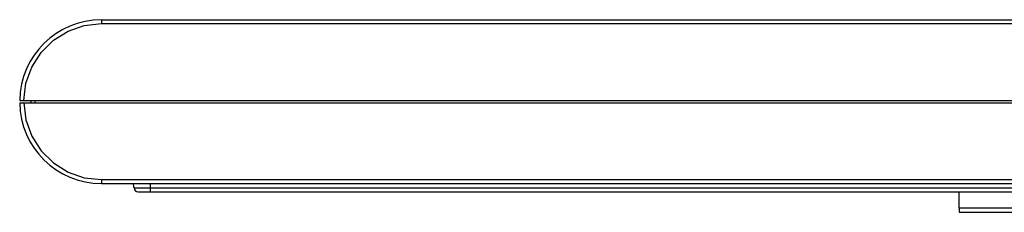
# Model space of a CAD drawing. Header units: millimetres. Extents: x 0 to 559, y 0 to 432.
# Tile 4 of 18: x 135 to 256, y 201 to 225. Entities that reach past the tile are written whole.
import ezdxf

# ---------------------------------------------------------------- set-up
doc = ezdxf.new("R2010")
doc.units = ezdxf.units.MM
doc.header["$LTSCALE"] = 30.734
doc.layers.get('0').update_dxf_attribs({"linetype": 'CONTINUOUS'})
doc.layers.add('02___PRT_ALL_AXES', color=7, linetype='CONTINUOUS')

msp = doc.modelspace()

# ---------------------------------------------------------------- linework, layer by layer
at = {"color": 7, "linetype": 'CONTINUOUS'}
for p, q in [((145.038, 224.677), (145.038, 224.203)), ((145.038, 224.677), (388.818, 224.677)), ((145.038, 224.203), (387.175, 224.203)), ((135.039, 214.827), (359.778, 214.827)), ((135.039, 214.527), (380.038, 214.527)), ((136.45, 214.527), (136.439, 214.827)), ((136.949, 214.527), (136.939, 214.827)), ((145.038, 205.164), (145.038, 204.677)), ((145.038, 205.164), (380.038, 205.164)), ((145.038, 204.677), (380.038, 204.677)), ((149.036, 204.153), (269.34, 204.153)), ((149.535, 203.677), (400.038, 203.677)), ((151.038, 203.677), (151.038, 204.677)), ((250.038, 201.677), (250.038, 203.677)), ((400.038, 201.677), (250.038, 201.677)), ((250.038, 201.177), (280.038, 201.177))]:
    msp.add_line(p, q, dxfattribs=at)
for points in [[(135.539, 214.827), (135.799, 216.917), (136.517, 218.904), (137.656, 220.684), (139.16, 222.167), (140.954, 223.281), (142.948, 223.971), (145.038, 224.203)], [(135.539, 214.527), (135.801, 212.441), (136.52, 210.457), (137.66, 208.679), (139.163, 207.198), (140.956, 206.086), (142.95, 205.396), (145.038, 205.164)]]:
    msp.add_lwpolyline(points, dxfattribs=at)
for centre, radius, start, end in [((145.038, 214.677), 10, 90, 179.14053), ((145.038, 214.677), 10, 180.85947, 270), ((147.438, 204.077), 1.6, 2.7294, 22.15286), ((149.535, 204.177), 0.5, 182.7294, 270)]:
    msp.add_arc(centre, radius, start, end, dxfattribs=at)
at = {"layer": '02___PRT_ALL_AXES', "color": 7, "linetype": 'CONTINUOUS'}
msp.add_line((250.038, 201.677), (250.038, 201.177), dxfattribs=at)

doc.saveas('drawing.dxf')
